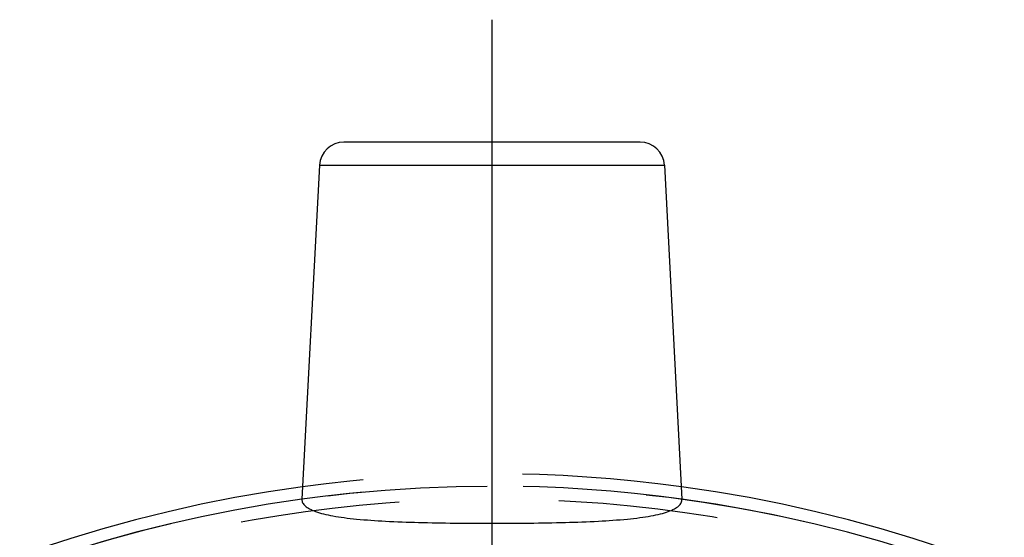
# Model space of a CAD drawing. Header units: millimetres. Extents: x 394 to 606, y 431 to 569.
# Tile 6 of 7: x 524 to 564, y 548 to 569. Entities that reach past the tile are written whole.
import ezdxf

# ---------------------------------------------------------------- set-up
doc = ezdxf.new("R2010")
doc.units = ezdxf.units.MM
doc.header["$LTSCALE"] = 65.185185
doc.linetypes.add('CENTER', pattern=[0.6, 0.375, -0.075, 0.075, -0.075])
doc.linetypes.add('HIDDEN', pattern=[0.2, 0.1, -0.1])
for name, color, linetype in [('ACHSEN_S', 7, 'CONTINUOUS'), ('KOERPER', 7, 'CONTINUOUS'), ('KONST.EL_MIT_GEO', 7, 'CONTINUOUS')]:
    doc.layers.add(name, color=color, linetype=linetype)

msp = doc.modelspace()

# ---------------------------------------------------------------- linework, layer by layer
at = {"layer": 'ACHSEN_S', "color": 2, "linetype": 'CENTER'}
msp.add_line((543.408, 569.025), (543.408, 430.975), dxfattribs=at)
at = {"layer": 'KOERPER', "color": 7, "linetype": 'Continuous'}
for p, q in [((536.358, 563.077), (535.643, 549.441)), ((550.457, 563.077), (551.172, 549.441))]:
    msp.add_line(p, q, dxfattribs=at)
at = {"layer": 'KOERPER', "color": 8, "linetype": 'HIDDEN'}
for radius, start, end in [(57.25, 82.2324, 97.7676), (56.75, 82.1364, 97.8636)]:
    msp.add_arc((543.408, 493.225), radius, start, end, dxfattribs=at)
at = {"layer": 'KOERPER', "color": 7, "linetype": 'Continuous'}
for radius, start, end in [(57.25, 97.7676, 82.2324), (56.75, 97.8636, 82.1364)]:
    msp.add_arc((543.408, 493.225), radius, start, end, dxfattribs=at)
for points, knots in [([(535.643, 549.441), (535.641, 549.392), (535.664, 549.284), (535.782, 549.146), (535.967, 549.028), (536.221, 548.922), (536.542, 548.83), (536.931, 548.75), (537.382, 548.681), (538.096, 548.602), (539.112, 548.534), (540.447, 548.486), (541.898, 548.461), (542.898, 548.456), (543.408, 548.456)], [0, 0, 0, 0, 0.018283, 0.039247, 0.065927, 0.09977, 0.141315, 0.190626, 0.247491, 0.311516, 0.458789, 0.627056, 0.809821, 1, 1, 1, 1]), ([(543.408, 548.456), (543.918, 548.456), (544.917, 548.461), (546.368, 548.486), (547.703, 548.534), (548.719, 548.602), (549.434, 548.681), (549.885, 548.75), (550.273, 548.83), (550.595, 548.922), (550.848, 549.028), (551.034, 549.146), (551.151, 549.284), (551.175, 549.392), (551.172, 549.441)], [0, 0, 0, 0, 0.19018, 0.372947, 0.541215, 0.688487, 0.752512, 0.809376, 0.858687, 0.900231, 0.934073, 0.960753, 0.981717, 1, 1, 1, 1])]:
    msp.add_open_spline(points, degree=3, knots=knots, dxfattribs=at)
at = {"layer": 'KONST.EL_MIT_GEO', "color": 7, "linetype": 'Continuous'}
for p, q in [((549.459, 564.025), (537.357, 564.025)), ((536.358, 563.077), (550.457, 563.077))]:
    msp.add_line(p, q, dxfattribs=at)
at = {"layer": 'KONST.EL_MIT_GEO', "color": 8, "linetype": 'HIDDEN'}
msp.add_circle((543.408, 493.225), 56.75, dxfattribs=at)
at = {"layer": 'KONST.EL_MIT_GEO', "color": 7, "linetype": 'Continuous'}
for centre, start, end in [((537.357, 563.025), 90, 177), ((549.459, 563.025), 3, 90)]:
    msp.add_arc(centre, 1, start, end, dxfattribs=at)
at = {"layer": 'KONST.EL_MIT_GEO', "color": 8, "linetype": 'HIDDEN'}
msp.add_arc((543.408, 493.225), 56.214, 214.687, 145.313, dxfattribs=at)

doc.saveas('drawing.dxf')
